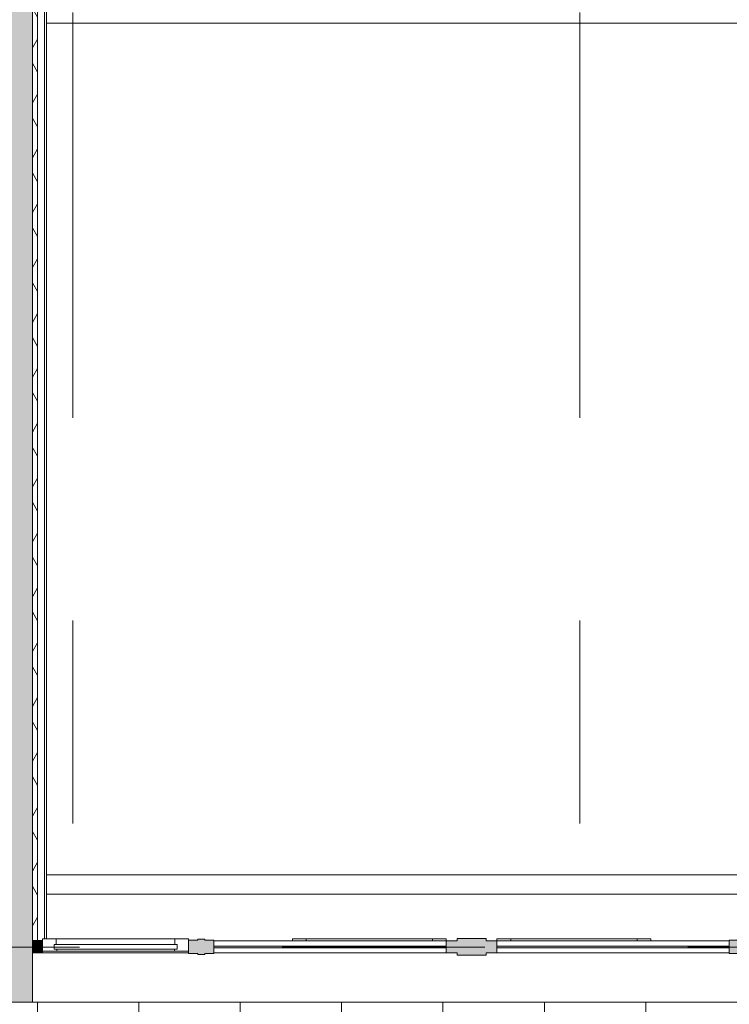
# Model space of a CAD drawing. Header units: millimetres. Extents: x -76482 to 3644, y -39128 to 75172.
# Tile 50 of 149: x -36705 to -32505, y -11948 to -6120. Entities that reach past the tile are written whole.
import ezdxf

# ---------------------------------------------------------------- set-up
doc = ezdxf.new("R2010")
doc.units = ezdxf.units.MM
doc.linetypes.add('Center', pattern=[5999.999824, 2400.000015, -1199.999936, 1199.999936, -1199.999936])
for name, color, linetype, lineweight, true_color in [('_Beyond_-1', 250, 'Continuous', 9, 0x333333), ('_Beyond_-2', 7, 'Continuous', 9, 0x5b5b5b), ('_Beyond_-7', 7, 'Continuous', 9, 0xb9b9b9), ('Curtain Panels-1', 9, 'Continuous', 9, 0x808080), ('Curtain Wall Mullions-2', 9, 'Continuous', 9, 0x808080), ('Cut Pattern-1', 9, 'Continuous', 9, 0x808080), ('Floors-3', 7, 'Continuous', 9, 0x5b5b5b), ('Grids-3', 7, 'Center', 9, 0xaaaaaa), ('Walls-4', 250, 'Continuous', 9, 0x333333)]:
    doc.layers.add(name, color=color, linetype=linetype, lineweight=lineweight, true_color=true_color)
for name, color, linetype, lineweight in [('Common Edges', 7, 'Continuous', 9), ('Curtain Panels', 7, 'Continuous', 9), ('Curtain Panels-2', 7, 'Continuous', 18), ('Curtain Wall Mullions', 7, 'Continuous', 9), ('Curtain Wall Mullions-1', 7, 'Continuous', 18), ('Cut Pattern', 7, 'Continuous', 9), ('Floors', 7, 'Continuous', 9), ('Walls-2', 7, 'Continuous', 18), ('Windows', 7, 'Continuous', 9)]:
    doc.layers.add(name, color=color, linetype=linetype, lineweight=lineweight)

# ---------------------------------------------------------------- blocks, each defined once
blk = doc.blocks.new('ol_ olev tala kinos - ol_ olev tala kinos-8490828-2_ korruse plaan')
at = {"layer": '_Beyond_-1'}
blk.add_line((-36545.5, -11180.8), (-31320, -11180.8), dxfattribs=at)
blk = doc.blocks.new('Klaasseina akna tüüp 9 - Aken_ üles avanev-12924861-2_ korruse plaan')
at = {"layer": 'Windows'}
for p, q in [((-455, -35), (-455, -47.8)), ((-455, -35), (-455, -47.8)), ((-455, -47.8), (455, -47.8)), ((-455, -47.8), (-373.8, -47.8)), ((-373.8, -47.8), (-373.8, -35)), ((373.8, -35), (373.8, -47.8)), ((373.8, -47.8), (455, -47.8)), ((455, -47.8), (455, -35)), ((455, -47.8), (455, -35))]:
    blk.add_line(p, q, dxfattribs=at)
blk = doc.blocks.new('Klaasseina akna tüüp 5 - Aken_ klaas_ parem-12816686-2_ korruse plaan')
at = {"layer": 'Windows'}
for p, q in [((432.5, 26.2), (-432.5, 26.2)), ((-432.5, 26.2), (-432.5, -47.8)), ((-348.1, 26.2), (-432.5, 26.2)), ((-432.5, 26.2), (-432.5, -47.8)), ((364, 14), (-364, 14)), ((-364, 14), (-364, -14)), ((-364, -14), (-364, 14)), ((-364, 14), (-348.1, 14)), ((-348.1, 14), (-348.1, 26.2)), ((432.5, 26.2), (348.1, 26.2)), ((348.1, 26.2), (348.1, 14)), ((348.1, 14), (364, 14)), ((364, -14), (364, 14)), ((364, 14), (364, -14)), ((432.5, -47.8), (432.5, 26.2)), ((432.5, -47.8), (432.5, 26.2)), ((-432.5, -47.8), (432.5, -47.8)), ((-432.5, -47.8), (-351.3, -47.8)), ((-364, -14), (364, -14)), ((-351.3, -14), (-364, -14)), ((-351.3, -47.8), (-351.3, -14)), ((364, -14), (351.3, -14)), ((351.3, -14), (351.3, -47.8)), ((351.3, -47.8), (432.5, -47.8))]:
    blk.add_line(p, q, dxfattribs=at)
blk = doc.blocks.new('Klaasseina akna tüüp 9 - Aken_ üles avanev-12924862-2_ korruse plaan')
at = {"layer": 'Windows'}
for p, q in [((-455, -35), (-455, -47.8)), ((-455, -35), (-455, -47.8)), ((-455, -47.8), (455, -47.8)), ((-455, -47.8), (-373.8, -47.8)), ((-373.8, -47.8), (-373.8, -35)), ((373.8, -35), (373.8, -47.8)), ((373.8, -47.8), (455, -47.8)), ((455, -47.8), (455, -35)), ((455, -47.8), (455, -35))]:
    blk.add_line(p, q, dxfattribs=at)
blk = doc.blocks.new('System Panel - Peegelaknad 6-16-4-16-4_ paneel-13544920-2_ korruse plaan')
at = {"layer": 'Curtain Panels'}
for p, q in [((687.5, 5), (-687.5, 5)), ((-687.5, 5), (-687.5, -5)), ((687.5, -5), (687.5, 5)), ((-687.5, -5), (687.5, -5))]:
    blk.add_line(p, q, dxfattribs=at)
blk = doc.blocks.new('System Panel - Peegelaknad 6-16-4-16-4_ paneel-13544921-2_ korruse plaan')
at = {"layer": 'Curtain Panels'}
for p, q in [((687.5, 5), (-687.5, 5)), ((-687.5, 5), (-687.5, -5)), ((687.5, -5), (687.5, 5)), ((-687.5, -5), (687.5, -5))]:
    blk.add_line(p, q, dxfattribs=at)
blk = doc.blocks.new('Rectangular Mullion - NEW 300x70mm-10541413-2_ korruse plaan')
at = {"layer": 'Curtain Wall Mullions-1'}
for p, q in [((-150, -35), (-150, 35)), ((-150, 35), (-85, 35)), ((-85, 35), (-85, 50)), ((-85, 50), (85, 50)), ((85, 50), (85, 35)), ((85, 35), (150, 35)), ((150, 35), (150, -35)), ((-85, -35), (-150, -35)), ((-85, -50), (-85, -35)), ((85, -50), (-85, -50)), ((150, -35), (85, -35)), ((85, -35), (85, -50))]:
    blk.add_line(p, q, dxfattribs=at)
blk = doc.blocks.new('Rectangular Mullion - NEW 150x90mm-10541416-2_ korruse plaan')
at = {"layer": 'Curtain Wall Mullions-1'}
for p, q in [((-75, -40), (-75, 40)), ((-75, 40), (-20, 40)), ((-20, 40), (-20, 45)), ((-20, 45), (20, 45)), ((20, 45), (20, 40)), ((20, 40), (75, 40)), ((-20, -40), (-75, -40)), ((-20, -45), (-20, -40)), ((20, -45), (-20, -45)), ((75, -40), (20, -40)), ((20, -40), (20, -45)), ((75, -26.2), (75, -40))]:
    blk.add_line(p, q, dxfattribs=at)
blk = doc.blocks.new('Rectangular Mullion - NEW 60x70mm-10541469-2_ korruse plaan')
at = {"layer": 'Curtain Wall Mullions-1'}
for p, q in [((-60, 35), (0, 35)), ((0, 35), (0, -35)), ((-60, -35), (-60, -26.2)), ((0, -35), (-60, -35))]:
    blk.add_line(p, q, dxfattribs=at)
blk = doc.blocks.new('Rectangular Mullion - NEW 60x70mm-10541433-2_ korruse plaan')
at = {"layer": 'Curtain Wall Mullions'}
blk.add_line((-36130, -11642.5), (-35705, -11642.5), dxfattribs=at)
blk = doc.blocks.new('Rectangular Mullion - NEW 60x70mm-10541434-2_ korruse plaan')
at = {"layer": 'Curtain Wall Mullions'}
blk.add_line((-36570, -11642.5), (-36130, -11642.5), dxfattribs=at)
blk = doc.blocks.new('Rectangular Mullion - NEW 80x70mm-10541447-2_ korruse plaan')
at = {"layer": 'Curtain Wall Mullions'}
for p, q in [((-33880, -11572.5), (-33430, -11572.5)), ((-33430, -11642.5), (-33880, -11642.5))]:
    blk.add_line(p, q, dxfattribs=at)
blk = doc.blocks.new('Rectangular Mullion - NEW 80x70mm-10541448-2_ korruse plaan')
at = {"layer": 'Curtain Wall Mullions'}
for p, q in [((-33430, -11572.5), (-32930, -11572.5)), ((-32930, -11642.5), (-33430, -11642.5))]:
    blk.add_line(p, q, dxfattribs=at)
blk = doc.blocks.new('Rectangular Mullion - NEW 80x70mm-10541437-2_ korruse plaan')
at = {"layer": 'Curtain Wall Mullions'}
for p, q in [((-32930, -11572.5), (-32505, -11572.5)), ((-32505, -11642.5), (-32930, -11642.5))]:
    blk.add_line(p, q, dxfattribs=at)
blk = doc.blocks.new('Rectangular Mullion - NEW 80x70mm-10541449-2_ korruse plaan')
at = {"layer": 'Curtain Wall Mullions'}
for p, q in [((-35130, -11572.5), (-34630, -11572.5)), ((-34630, -11642.5), (-35130, -11642.5))]:
    blk.add_line(p, q, dxfattribs=at)
blk = doc.blocks.new('Rectangular Mullion - NEW 80x70mm-10541438-2_ korruse plaan')
at = {"layer": 'Curtain Wall Mullions'}
for p, q in [((-35555, -11572.5), (-35130, -11572.5)), ((-35130, -11642.5), (-35555, -11642.5))]:
    blk.add_line(p, q, dxfattribs=at)
blk = doc.blocks.new('Rectangular Mullion - NEW 80x70mm-10541450-2_ korruse plaan')
at = {"layer": 'Curtain Wall Mullions'}
for p, q in [((-34630, -11572.5), (-34180, -11572.5)), ((-34180, -11642.5), (-34630, -11642.5))]:
    blk.add_line(p, q, dxfattribs=at)
blk = doc.blocks.new('Klaasseina akna tüüp 9 - Aken_ üles avanev-V89-2_ korruse plaan')
at = {"layer": 'Windows'}
for p, q in [((-455, -35), (-455, -47.8)), ((-455, -35), (-455, -47.8)), ((-455, -47.8), (455, -47.8)), ((-455, -47.8), (-373.8, -47.8)), ((-373.8, -47.8), (-373.8, -35)), ((373.8, -35), (373.8, -47.8)), ((373.8, -47.8), (455, -47.8)), ((455, -47.8), (455, -35)), ((455, -47.8), (455, -35))]:
    blk.add_line(p, q, dxfattribs=at)
blk = doc.blocks.new('Klaasseina akna tüüp 5 - Aken_ klaas_ parem-V90-2_ korruse plaan')
at = {"layer": 'Windows'}
for p, q in [((432.5, 26.2), (-432.5, 26.2)), ((-432.5, 26.2), (-432.5, -47.8)), ((-348.1, 26.2), (-432.5, 26.2)), ((-432.5, 26.2), (-432.5, -47.8)), ((364, 14), (-364, 14)), ((-364, 14), (-364, -14)), ((-364, -14), (-364, 14)), ((-364, 14), (-348.1, 14)), ((-348.1, 14), (-348.1, 26.2)), ((432.5, 26.2), (348.1, 26.2)), ((348.1, 26.2), (348.1, 14)), ((348.1, 14), (364, 14)), ((364, -14), (364, 14)), ((364, 14), (364, -14)), ((432.5, -47.8), (432.5, 26.2)), ((432.5, -47.8), (432.5, 26.2)), ((-432.5, -47.8), (432.5, -47.8)), ((-432.5, -47.8), (-351.3, -47.8)), ((-364, -14), (364, -14)), ((-351.3, -14), (-364, -14)), ((-351.3, -47.8), (-351.3, -14)), ((364, -14), (351.3, -14)), ((351.3, -14), (351.3, -47.8)), ((351.3, -47.8), (432.5, -47.8))]:
    blk.add_line(p, q, dxfattribs=at)
blk = doc.blocks.new('Klaasseina akna tüüp 9 - Aken_ üles avanev-V91-2_ korruse plaan')
at = {"layer": 'Windows'}
for p, q in [((-455, -35), (-455, -47.8)), ((-455, -35), (-455, -47.8)), ((-455, -47.8), (455, -47.8)), ((-455, -47.8), (-373.8, -47.8)), ((-373.8, -47.8), (-373.8, -35)), ((373.8, -35), (373.8, -47.8)), ((373.8, -47.8), (455, -47.8)), ((455, -47.8), (455, -35)), ((455, -47.8), (455, -35))]:
    blk.add_line(p, q, dxfattribs=at)
blk = doc.blocks.new('System Panel - Peegelaknad 6-16-4-16-4_ paneel-V92-2_ korruse plaan')
at = {"layer": 'Curtain Panels-1'}
blk.add_hatch(color=256, dxfattribs=at).paths.add_polyline_path([(-49.1, 5), (-687.5, 5), (-687.5, -5), (687.5, -5), (687.5, 5), (564.6, 5)])
at = {"layer": 'Curtain Panels-2'}
for p, q in [((687.5, 5), (-687.5, 5)), ((-687.5, 5), (-687.5, -5)), ((687.5, -5), (687.5, 5)), ((-687.5, -5), (687.5, -5))]:
    blk.add_line(p, q, dxfattribs=at)
blk = doc.blocks.new('System Panel - Peegelaknad 6-16-4-16-4_ paneel-V93-2_ korruse plaan')
at = {"layer": 'Curtain Panels-1'}
blk.add_hatch(color=256, dxfattribs=at).paths.add_polyline_path([(-687.5, 5), (-687.5, -5), (687.5, -5), (687.5, 5), (-496.6, 5)])
at = {"layer": 'Curtain Panels-2'}
for p, q in [((687.5, 5), (-687.5, 5)), ((-687.5, 5), (-687.5, -5)), ((687.5, -5), (687.5, 5)), ((-687.5, -5), (687.5, -5))]:
    blk.add_line(p, q, dxfattribs=at)
blk = doc.blocks.new('Rectangular Mullion - NEW 300x70mm-V94-2_ korruse plaan')
at = {"layer": 'Curtain Wall Mullions-2'}
blk.add_hatch(color=256, dxfattribs=at).paths.add_polyline_path([(85, -50), (-85, -50), (-85, -35), (-150, -35), (-150, 35), (-85, 35), (-85, 50), (85, 50), (85, 35), (150, 35), (150, -35), (85, -35)])
at = {"layer": 'Curtain Wall Mullions-1'}
for p, q in [((-150, -35), (-150, 35)), ((-150, 35), (-85, 35)), ((-85, 35), (-85, 50)), ((-85, 50), (85, 50)), ((85, 50), (85, 35)), ((85, 35), (150, 35)), ((150, 35), (150, -35)), ((-85, -35), (-150, -35)), ((-85, -50), (-85, -35)), ((85, -50), (-85, -50)), ((150, -35), (85, -35)), ((85, -35), (85, -50))]:
    blk.add_line(p, q, dxfattribs=at)
blk = doc.blocks.new('Rectangular Mullion - NEW 150x90mm-V95-2_ korruse plaan')
at = {"layer": 'Curtain Wall Mullions-2'}
blk.add_hatch(color=256, dxfattribs=at).paths.add_polyline_path([(20, -45), (-20, -45), (-20, -40), (-75, -40), (-75, 40), (-20, 40), (-20, 45), (20, 45), (20, 40), (75, 40), (75, -40), (20, -40)])
at = {"layer": 'Curtain Wall Mullions-1'}
for p, q in [((-75, -40), (-75, 40)), ((-75, 40), (-20, 40)), ((-20, 40), (-20, 45)), ((-20, 45), (20, 45)), ((20, 45), (20, 40)), ((20, 40), (75, 40)), ((-20, -40), (-75, -40)), ((-20, -45), (-20, -40)), ((20, -45), (-20, -45)), ((75, -40), (20, -40)), ((20, -40), (20, -45)), ((75, -26.2), (75, -40))]:
    blk.add_line(p, q, dxfattribs=at)
blk = doc.blocks.new('Rectangular Mullion - NEW 150x90mm-V96-2_ korruse plaan')
at = {"layer": 'Curtain Wall Mullions-2'}
blk.add_hatch(color=256, dxfattribs=at).paths.add_polyline_path([(-20, -45), (-20, -40), (-75, -40), (-75, 40), (-20, 40), (-20, 45), (20, 45), (20, 40), (75, 40), (75, -40), (20, -40), (20, -45)])
at = {"layer": 'Curtain Wall Mullions-1'}
for p, q in [((-75, 40), (-20, 40)), ((-20, 40), (-20, 45)), ((-20, 45), (20, 45)), ((20, 45), (20, 40)), ((20, 40), (75, 40)), ((75, 40), (75, -40)), ((-75, -40), (-75, -26.2)), ((-20, -40), (-75, -40)), ((-20, -45), (-20, -40)), ((20, -45), (-20, -45)), ((75, -40), (20, -40)), ((20, -40), (20, -45))]:
    blk.add_line(p, q, dxfattribs=at)
blk = doc.blocks.new('Rectangular Mullion - NEW 60x70mm-V97-2_ korruse plaan')
at = {"layer": 'Curtain Wall Mullions-2'}
blk.add_hatch(color=256, dxfattribs=at).paths.add_polyline_path([(0, -35), (-60, -35), (-60, 35), (0, 35), (0, -26.2)])
at = {"layer": 'Curtain Wall Mullions-1'}
for p, q in [((-60, 35), (0, 35)), ((0, 35), (0, -35)), ((-60, -35), (-60, -26.2)), ((0, -35), (-60, -35))]:
    blk.add_line(p, q, dxfattribs=at)
blk = doc.blocks.new('Rectangular Mullion - NEW 60x70mm-V100-2_ korruse plaan')
at = {"layer": 'Curtain Wall Mullions'}
blk.add_line((-36130, -11642.5), (-35705, -11642.5), dxfattribs=at)
blk = doc.blocks.new('Rectangular Mullion - NEW 60x70mm-V101-2_ korruse plaan')
at = {"layer": 'Curtain Wall Mullions'}
blk.add_line((-36570, -11642.5), (-36130, -11642.5), dxfattribs=at)
blk = doc.blocks.new('Rectangular Mullion - NEW 80x70mm-V103-2_ korruse plaan')
at = {"layer": 'Curtain Wall Mullions'}
for p, q in [((-33880, -11572.5), (-33430, -11572.5)), ((-33430, -11642.5), (-33880, -11642.5))]:
    blk.add_line(p, q, dxfattribs=at)
blk = doc.blocks.new('Rectangular Mullion - NEW 80x70mm-V104-2_ korruse plaan')
at = {"layer": 'Curtain Wall Mullions'}
for p, q in [((-33430, -11572.5), (-32930, -11572.5)), ((-32930, -11642.5), (-33430, -11642.5))]:
    blk.add_line(p, q, dxfattribs=at)
blk = doc.blocks.new('Rectangular Mullion - NEW 80x70mm-V105-2_ korruse plaan')
at = {"layer": 'Curtain Wall Mullions'}
for p, q in [((-32930, -11572.5), (-32505, -11572.5)), ((-32505, -11642.5), (-32930, -11642.5))]:
    blk.add_line(p, q, dxfattribs=at)
blk = doc.blocks.new('Rectangular Mullion - NEW 80x70mm-V106-2_ korruse plaan')
at = {"layer": 'Curtain Wall Mullions'}
for p, q in [((-35130, -11572.5), (-34630, -11572.5)), ((-34630, -11642.5), (-35130, -11642.5))]:
    blk.add_line(p, q, dxfattribs=at)
blk = doc.blocks.new('Rectangular Mullion - NEW 80x70mm-V107-2_ korruse plaan')
at = {"layer": 'Curtain Wall Mullions'}
for p, q in [((-35555, -11572.5), (-35130, -11572.5)), ((-35130, -11642.5), (-35555, -11642.5))]:
    blk.add_line(p, q, dxfattribs=at)
blk = doc.blocks.new('Rectangular Mullion - NEW 80x70mm-V108-2_ korruse plaan')
at = {"layer": 'Curtain Wall Mullions'}
for p, q in [((-34630, -11572.5), (-34180, -11572.5)), ((-34180, -11642.5), (-34630, -11642.5))]:
    blk.add_line(p, q, dxfattribs=at)

msp = doc.modelspace()

# ---------------------------------------------------------------- hatches: boundary and pattern name
at = {"layer": '_Beyond_-7'}
h = msp.add_hatch(dxfattribs=at)
h.set_pattern_fill('FP_20', color=256, style=0, pattern_type=2)
h.set_pattern_definition([(0, (0, 0), (0, 600), []), (90, (0, 0), (-600, 4e-14), [])])
h.paths.add_polyline_path([(-34145.7, -14206.4), (-33842.5, -14204), (-33631.6, -14193.5), (-33375.6, -14168), (-33121.2, -14130), (-32836.6, -14071.4), (-32619.5, -14016.7), (-32373.5, -13941.7), (-32131.4, -13854.7), (-31893.9, -13755.8), (-31661.6, -13645.4), (-31477.1, -13546.3), (-31477.1, -13152.8), (-31435, -13152.8), (-31432.8, -13016.9), (-31430, -13016.9), (-31430, -11935), (-37230, -11935), (-37229.7, -11951.2), (-37222.3, -11951.2), (-37208.6, -11964), (-37205.2, -11975.5), (-37209.8, -11989.7), (-37222.5, -11999.5), (-37222.3, -12156.2), (-37208.6, -12169), (-37205.2, -12180.5), (-37209.8, -12194.7), (-37222.5, -12204.5), (-37222.3, -12406.2), (-37208.6, -12419), (-37205.2, -12430.5), (-37209.8, -12444.7), (-37222.5, -12454.5), (-37222.3, -12656.2), (-37208.6, -12669), (-37205.2, -12680.5), (-37209.8, -12694.7), (-37222.5, -12704.5), (-37222.3, -12911.2), (-37208.6, -12924), (-37205, -12935), (-37209.8, -12949.7), (-37216, -12956.7), (-37136.8, -13016.9), (-36600, -13016.9), (-36600, -13526.8), (-36348.9, -13659.7), (-36122, -13766.1), (-35890.3, -13861.5), (-35661, -13943.7), (-35414.9, -14018.4), (-35165.4, -14080.9), (-34913.1, -14131.1), (-34658.6, -14168.8), (-34370.9, -14195.5), (-34179.2, -14204.8)])
h.paths.add_polyline_path([(-34078.8, -14072.6), (-34093.5, -14067.7), (-34103.5, -14053.5), (-34221.1, -14050.7), (-34305.1, -14048), (-34318.6, -14060.9), (-34329.8, -14063.8), (-34344.2, -14058.2), (-34353.6, -14043.5), (-34470.3, -14035.2), (-34554.7, -14028.4), (-34568.8, -14040.6), (-34580.2, -14043), (-34594.3, -14036.7), (-34602.9, -14021.6), (-34719.3, -14007.7), (-34803, -13996.8), (-34817.7, -14008.4), (-34829.2, -14010.2), (-34843, -14003.3), (-34850.9, -13987.8), (-34966.3, -13968.4), (-35049.6, -13953.5), (-35064.8, -13964.3), (-35079.4, -13963.9), (-35089.8, -13958), (-35097, -13942.1), (-35211.1, -13917.4), (-35293.8, -13898.4), (-35309.6, -13908.5), (-35322.7, -13908.2), (-35334.2, -13901), (-35341.3, -13884.6), (-35453.2, -13854.7), (-35535.1, -13831.7), (-35551.3, -13841), (-35563.3, -13841), (-35576, -13830.9), (-35581.2, -13815.8), (-35704.6, -13776), (-35772.9, -13753.5), (-35789.6, -13762.1), (-35801.2, -13761.7), (-35813.4, -13752.2), (-35818.2, -13735.5), (-35938.2, -13690.3), (-36006.7, -13664), (-36023.8, -13671.8), (-36035.3, -13670.9), (-36047.1, -13660.8), (-36051.1, -13643.8), (-36167.7, -13593.6), (-36236, -13563.5), (-36253.4, -13570.4), (-36264.9, -13568.9), (-36276.1, -13558.4), (-36279.4, -13541.2), (-36392.5, -13485.9), (-36460.2, -13452.1), (-36477.9, -13458.2), (-36489.3, -13456.2), (-36500.1, -13445.1), (-36502.5, -13427.7), (-36557.1, -13399.8), (-36574.9, -13405.5), (-36586.3, -13403.2), (-36596.7, -13391.9), (-36596.7, -13373.3), (-36591, -13363), (-36573.2, -13357.3), (-36561.8, -13359.6), (-36550.9, -13374.9), (-36548.8, -13386.3), (-36493.6, -13415.5), (-36477.2, -13410), (-36465.8, -13412), (-36455.1, -13423.2), (-36450.7, -13438.2), (-36320.3, -13505.4), (-36271.1, -13528.5), (-36255, -13522.3), (-36243.5, -13523.7), (-36232.3, -13534.3), (-36227.2, -13549.1), (-36115.3, -13601.2), (-36043.5, -13630.8), (-36027.7, -13623.8), (-36016.1, -13624.7), (-36003.8, -13637.4), (-35998.6, -13649.2), (-35851.1, -13707.8), (-35811.2, -13722), (-35795.8, -13714.3), (-35784.2, -13714.6), (-35772, -13724.1), (-35765.5, -13738.3), (-35654.3, -13778), (-35574.9, -13802.1), (-35559.8, -13793.6), (-35547.9, -13793.7), (-35535.3, -13802.9), (-35530.2, -13815.6), (-35414.6, -13850.7), (-35335, -13870.7), (-35320.3, -13861.5), (-35307.2, -13861.8), (-35294.7, -13871.6), (-35289.6, -13882.1), (-35135.6, -13919.1), (-35090.5, -13926.5), (-35077.8, -13917.9), (-35063.3, -13918.4), (-35052.9, -13924.3), (-35046.2, -13937), (-34912.3, -13963.3), (-34846.6, -13973.3), (-34832.9, -13962.7), (-34820.7, -13961.2), (-34807.7, -13967.8), (-34800.4, -13980.3), (-34645.1, -14002.2), (-34599.4, -14006.9), (-34586.2, -13995.7), (-34574.8, -13993.3), (-34560.7, -13999.6), (-34552.9, -14011.7), (-34429, -14024.4), (-34350.8, -14028.7), (-34338.1, -14016.8), (-34326.9, -14013.9), (-34312.5, -14019.5), (-34304.2, -14031.2), (-34178.8, -14038), (-34101.1, -14038), (-34089.3, -14026.1), (-34078.3, -14022.6), (-34062.5, -14029.2), (-34054.7, -14038.8), (-33889.8, -14038), (-33851.5, -14035.8), (-33840.4, -14023.4), (-33828.1, -14019.8), (-33813.8, -14024.8), (-33805.1, -14034.5), (-33676.9, -14029.1), (-33602.7, -14022.4), (-33591.9, -14008.9), (-33578.9, -14004.9), (-33564, -14010.4), (-33556, -14018.2), (-33426.6, -14006.5), (-33354.5, -13996.5), (-33344.3, -13982.5), (-33330.1, -13978.1), (-33318.7, -13980.2), (-33308, -13990.1), (-33143.4, -13965.5), (-33107.8, -13958.8), (-33098.3, -13944.2), (-33088.1, -13938.7), (-33072.8, -13940.8), (-33061.6, -13950.1), (-32904.3, -13919.1), (-32863.2, -13909.3), (-32854.4, -13894.3), (-32844.5, -13888.3), (-32829.1, -13889.6), (-32817.4, -13898.4), (-32686.3, -13867), (-32621.3, -13848.2), (-32613.2, -13832.7), (-32603.6, -13826.3), (-32588.1, -13826.9), (-32575.4, -13834.9), (-32444.9, -13796.9), (-32382.6, -13775.5), (-32375.2, -13759.7), (-32365.4, -13752.8), (-32350.2, -13752.8), (-32337.9, -13760.2), (-32207.2, -13715.2), (-32147.4, -13690.9), (-32141, -13675.4), (-32129.3, -13667.9), (-32115.2, -13668.1), (-32103.6, -13674.1), (-31973.6, -13622.2), (-31916.6, -13595.3), (-31911, -13580), (-31902.4, -13572.2), (-31884.2, -13572.2), (-31873.7, -13576.9), (-31735.2, -13513.1), (-31690.6, -13488.1), (-31685.9, -13473.7), (-31677.7, -13465.5), (-31662.4, -13463.2), (-31648.7, -13468.7), (-31549.3, -13417.8), (-31544.7, -13400.1), (-31536.7, -13391.7), (-31521.2, -13389), (-31507.6, -13395.5), (-31500.2, -13409.5), (-31504.9, -13427.2), (-31512.8, -13435.6), (-31528.3, -13438.3), (-31543.7, -13431.8), (-31641.7, -13484), (-31646.9, -13502), (-31655.2, -13510.2), (-31670.4, -13512.5), (-31687.6, -13505.6), (-31783.7, -13552.5), (-31867.4, -13592.4), (-31873.4, -13610.1), (-31882.1, -13617.9), (-31897.4, -13619.5), (-31913.9, -13611.6), (-32011.3, -13653.6), (-32098, -13689.9), (-32104.9, -13707.3), (-32113.8, -13714.7), (-32129.3, -13715.5), (-32145.1, -13706.7), (-32243.1, -13743.6), (-32333, -13776.4), (-32340.7, -13793.3), (-32350, -13800.2), (-32368.2, -13798.4), (-32380.5, -13790.7), (-32478.3, -13822.4), (-32571.8, -13851.3), (-32580.3, -13868), (-32591.2, -13874.3), (-32605.4, -13873.8), (-32619.6, -13863.3), (-32716.2, -13889.7), (-32813.9, -13914.8), (-32823.3, -13931), (-32836.6, -13936.7), (-32848.6, -13935.7), (-32863.8, -13924.8), (-32977.6, -13949.6), (-33058.9, -13966.7), (-33069, -13982.4), (-33079.2, -13987.9), (-33094.5, -13985.9), (-33108.4, -13974.2), (-33223.8, -13993.6), (-33306, -14006.8), (-33316.8, -14022), (-33331, -14026.3), (-33344.9, -14021.7), (-33355.2, -14011.8), (-33450.3, -14023.8), (-33554.7, -14035), (-33566.3, -14049.7), (-33579.5, -14053.6), (-33594.2, -14048.2), (-33603.4, -14037.6), (-33677.9, -14044.2), (-33804.5, -14051.3), (-33816.8, -14065.4), (-33829.1, -14069), (-33843.4, -14064.1), (-33853.2, -14051.5), (-33928.2, -14054.6), (-34054.9, -14055.6), (-34067.8, -14069.2), (-34078.8, -14072.6)])
at = {"layer": 'Cut Pattern'}
h = msp.add_hatch(dxfattribs=at)
h.set_pattern_fill('FP_6', color=256, style=0, pattern_type=2)
h.set_pattern_definition([(0, (0, 0), (281.25, 162.38), [187.5, -375]), (120, (0, 0), (-281.2502, 162.37964), [187.5, -375]), (60, (0, 0), (-0.0002, 324.75964), [0, -375, 187.5, 0])])
h.paths.add_polyline_path([(-36600, -11570), (-36600, -6000), (-36630, -6000), (-36630, -11570)])
at = {"layer": 'Cut Pattern-1'}
msp.add_hatch(color=256, dxfattribs=at).paths.add_polyline_path([(-36630, -11935), (-36630, 780), (-37410, 780), (-37410, -11935), (-36825.7, -11935)])

# ---------------------------------------------------------------- linework, layer by layer
at = {"layer": '_Beyond_-1'}
msp.add_line((-30965, -6140), (-36545.5, -6140), dxfattribs=at)
at = {"layer": '_Beyond_-2'}
msp.add_line((-36600, -11935), (-36630, -11935), dxfattribs=at)
at = {"layer": 'Common Edges'}
for p, q in [((-36600, -11570), (-36600, 0)), ((-36558, -11559.7), (-36558, 0))]:
    msp.add_line(p, q, dxfattribs=at)
at = {"layer": 'Floors'}
msp.add_line((-36600, -11935), (-31430, -11935), dxfattribs=at)
at = {"layer": 'Floors-3'}
for p, q in [((-36630, -11572.5), (-36630, -11570)), ((-36630, -11900), (-36630, -11642.5))]:
    msp.add_line(p, q, dxfattribs=at)
at = {"layer": 'Grids-3'}
for p, q in [((-36390, 65923.4), (-36390, -17569.7)), ((-33390, 65923.4), (-33390, -17569.7)), ((-68751.2, -11610), (-2509.3, -11610))]:
    msp.add_line(p, q, dxfattribs=at)
at = {"layer": 'Walls-2'}
for p, q in [((-36630, -11935), (-36630, 780)), ((-36545.5, -11559.7), (-36545.5, 0)), ((-36630, -11570), (-36570, -11570)), ((-37410, -11935), (-36630, -11935))]:
    msp.add_line(p, q, dxfattribs=at)
at = {"layer": 'Walls-4'}
msp.add_line((-36545.5, -11295), (-31430, -11295), dxfattribs=at)

# ---------------------------------------------------------------- block references
at = {"layer": '_Beyond_-1'}
msp.add_blockref('ol_ olev tala kinos - ol_ olev tala kinos-8490828-2_ korruse plaan', (0, 0), dxfattribs=at)
at = {"layer": 'Curtain Panels', "rotation": 180}
for name, p in [('System Panel - Peegelaknad 6-16-4-16-4_ paneel-13544921-2_ korruse plaan', (-34867.5, -11607.5)), ('System Panel - Peegelaknad 6-16-4-16-4_ paneel-V93-2_ korruse plaan', (-34867.5, -11607.5)), ('System Panel - Peegelaknad 6-16-4-16-4_ paneel-13544920-2_ korruse plaan', (-33192.5, -11607.5)), ('System Panel - Peegelaknad 6-16-4-16-4_ paneel-V92-2_ korruse plaan', (-33192.5, -11607.5))]:
    msp.add_blockref(name, p, dxfattribs=at)
at = {"layer": 'Curtain Wall Mullions', "extrusion": (0, 0, -1)}
for name, p in [('Rectangular Mullion - NEW 60x70mm-10541469-2_ korruse plaan', (36630, -11607.5)), ('Rectangular Mullion - NEW 60x70mm-V97-2_ korruse plaan', (36630, -11607.5)), ('Rectangular Mullion - NEW 150x90mm-10541416-2_ korruse plaan', (35630, -11607.5)), ('Rectangular Mullion - NEW 150x90mm-V95-2_ korruse plaan', (35630, -11607.5)), ('Rectangular Mullion - NEW 300x70mm-10541413-2_ korruse plaan', (34030, -11607.5)), ('Rectangular Mullion - NEW 300x70mm-V94-2_ korruse plaan', (34030, -11607.5)), ('Rectangular Mullion - NEW 150x90mm-V96-2_ korruse plaan', (32430, -11607.5))]:
    msp.add_blockref(name, p, dxfattribs=at)
at = {"layer": 'Curtain Wall Mullions'}
for name in ['Rectangular Mullion - NEW 80x70mm-10541438-2_ korruse plaan', 'Rectangular Mullion - NEW 80x70mm-V107-2_ korruse plaan', 'Rectangular Mullion - NEW 80x70mm-10541449-2_ korruse plaan', 'Rectangular Mullion - NEW 80x70mm-V106-2_ korruse plaan', 'Rectangular Mullion - NEW 80x70mm-10541450-2_ korruse plaan', 'Rectangular Mullion - NEW 80x70mm-V108-2_ korruse plaan', 'Rectangular Mullion - NEW 80x70mm-10541447-2_ korruse plaan', 'Rectangular Mullion - NEW 80x70mm-V103-2_ korruse plaan', 'Rectangular Mullion - NEW 80x70mm-10541448-2_ korruse plaan', 'Rectangular Mullion - NEW 80x70mm-V104-2_ korruse plaan', 'Rectangular Mullion - NEW 80x70mm-10541437-2_ korruse plaan', 'Rectangular Mullion - NEW 80x70mm-V105-2_ korruse plaan', 'Rectangular Mullion - NEW 60x70mm-10541434-2_ korruse plaan', 'Rectangular Mullion - NEW 60x70mm-V101-2_ korruse plaan', 'Rectangular Mullion - NEW 60x70mm-10541433-2_ korruse plaan', 'Rectangular Mullion - NEW 60x70mm-V100-2_ korruse plaan']:
    msp.add_blockref(name, (0, 0), dxfattribs=at)
at = {"layer": 'Windows', "rotation": 180}
for name, p in [('Klaasseina akna tüüp 5 - Aken_ klaas_ parem-12816686-2_ korruse plaan', (-36137.5, -11607.5)), ('Klaasseina akna tüüp 5 - Aken_ klaas_ parem-V90-2_ korruse plaan', (-36137.5, -11607.5)), ('Klaasseina akna tüüp 9 - Aken_ üles avanev-12924861-2_ korruse plaan', (-34635, -11607.5)), ('Klaasseina akna tüüp 9 - Aken_ üles avanev-V89-2_ korruse plaan', (-34635, -11607.5)), ('Klaasseina akna tüüp 9 - Aken_ üles avanev-12924862-2_ korruse plaan', (-33425, -11607.5)), ('Klaasseina akna tüüp 9 - Aken_ üles avanev-V91-2_ korruse plaan', (-33425, -11607.5))]:
    msp.add_blockref(name, p, dxfattribs=at)

doc.saveas('drawing.dxf')
